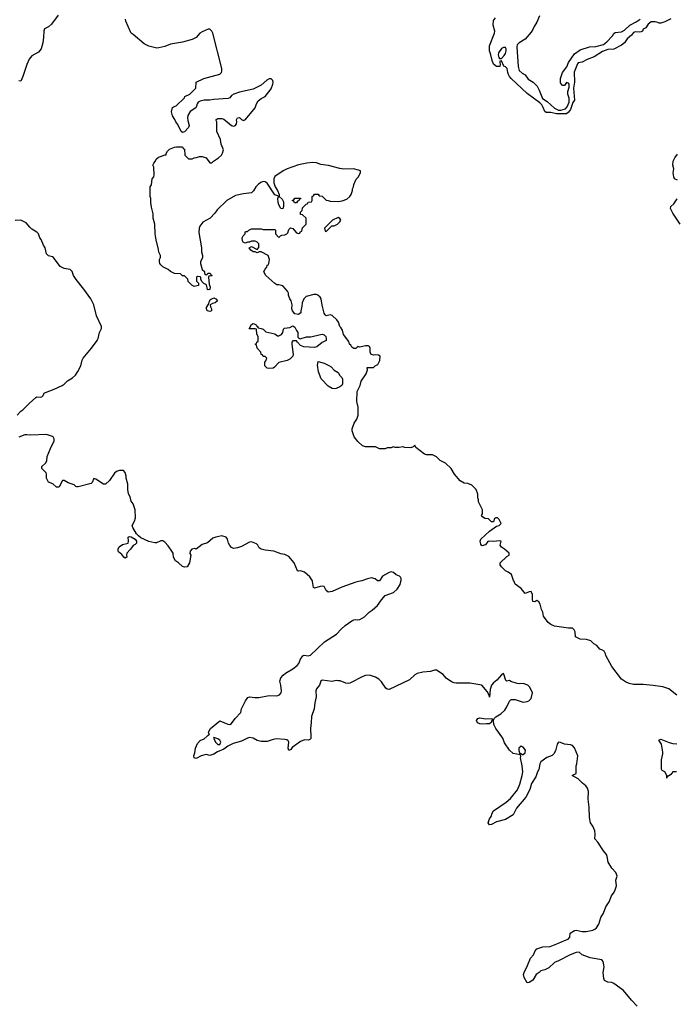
# Model space of a CAD drawing. Header units: inches. Extents: x 2347120 to 2490770, y 707513 to 877705.
# Tile 14 of 132: x 2400657 to 2407326, y 745708 to 755706. Entities that reach past the tile are written whole.
import ezdxf

# ---------------------------------------------------------------- set-up
doc = ezdxf.new("R2010")
doc.units = ezdxf.units.IN
doc.header["$MEASUREMENT"] = 0
doc.layers.add('C4704', color=7, linetype='Continuous')
doc.layers.add('C4705', color=7, linetype='Continuous')

msp = doc.modelspace()

# ---------------------------------------------------------------- linework, layer by layer
at = {"layer": 'C4704', "color": 5}
for points, elevation in [([(2406928, 745690), (2406869.5, 745749.5), (2406789, 745850), (2406690, 745921.2), (2406670, 745929.2), (2406630, 745934), (2406598, 745950), (2406589.4, 745969.4), (2406583.7, 746030), (2406592, 746090), (2406589.5, 746110), (2406582.5, 746142.5), (2406570, 746161.2), (2406450, 746181.3), (2406369.6, 746209.6), (2406337.5, 746237.5), (2406310, 746235.6), (2406247.3, 746210), (2406130, 746149.3), (2406087.9, 746132.1), (2406030, 746079), (2405990, 746059), (2405950, 746048.7), (2405931.3, 746030), (2405900.7, 746010), (2405870, 745954), (2405830, 745928.7), (2405810, 745926), (2405780.2, 745980.2), (2405774, 746010), (2405779, 746030), (2405815.9, 746104.1), (2405844.8, 746175.2), (2405874, 746210), (2405893.2, 746250), (2405909.2, 746270), (2405970, 746293), (2406043.4, 746296.6), (2406130, 746327.6), (2406190, 746357.6), (2406228.7, 746370), (2406244, 746390), (2406249, 746430), (2406290, 746459.3), (2406310, 746461.3), (2406370, 746446.7), (2406410, 746446), (2406478, 746462), (2406497.2, 746470), (2406515.2, 746484.8), (2406537.5, 746522.5), (2406557.6, 746590), (2406584.9, 746635.1), (2406610, 746698), (2406645.2, 746750), (2406666, 746810), (2406694, 746846), (2406705.6, 746870), (2406717, 746910), (2406711.8, 746970), (2406723.6, 747010), (2406719.7, 747030), (2406710, 747046.6), (2406669.7, 747089.7), (2406634, 747150), (2406625.1, 747210), (2406616.2, 747230), (2406585.5, 747265.5), (2406530, 747353.2), (2406499, 747390), (2406503.2, 747436.8), (2406498, 747470), (2406477.3, 747517.2), (2406452.7, 747550), (2406443.6, 747603.6), (2406439.8, 747710), (2406429.8, 747790), (2406434, 747870), (2406422.6, 747902.6), (2406406.5, 747926.5), (2406373.4, 747953.4), (2406330, 747999), (2406268.7, 748030), (2406308, 748052), (2406309.2, 748130), (2406316, 748150), (2406327, 748230), (2406292.6, 748312.6), (2406270, 748335.1), (2406250, 748344.5), (2406190, 748351.2), (2406150, 748367.3), (2406130, 748369.2), (2406116.3, 748350), (2406098.4, 748281.6), (2406082.8, 748250), (2406064.1, 748235.9), (2406010, 748214), (2405948.7, 748170), (2405938, 748150), (2405928.7, 748091.3), (2405915.5, 748070), (2405900.3, 748019.7), (2405854.4, 747950), (2405838.4, 747890), (2405798.4, 747810), (2405701.2, 747698.8), (2405668.2, 747631.8), (2405590, 747584), (2405499.9, 747560.1), (2405450, 747534), (2405429.5, 747529.5), (2405415.3, 747550), (2405427.6, 747590), (2405445.8, 747614.2), (2405456.2, 747650), (2405470, 747673.4), (2405598.5, 747761.5), (2405640.3, 747799.7), (2405713, 747887), (2405736.5, 747943.5), (2405760.8, 748030), (2405766, 748070), (2405761.6, 748130), (2405742, 748210), (2405746, 748226), (2405742, 748242), (2405670, 748255.3), (2405630, 748288.7), (2405582, 748362), (2405562.7, 748410), (2405492.3, 748510), (2405472.7, 748550), (2405470, 748586), (2405450, 748586), (2405444.7, 748570), (2405430, 748555.3), (2405397.5, 748557.5), (2405350, 748552.4), (2405330, 748555.4), (2405306.3, 748566.3), (2405296.9, 748590), (2405309.4, 748610), (2405330, 748616.9), (2405392.1, 748607.9), (2405450, 748611.3), (2405458, 748598), (2405470, 748594), (2405475.3, 748610), (2405492.5, 748627.5), (2405542.9, 748657.1), (2405583.3, 748696.7), (2405606, 748730), (2405632.9, 748787.1), (2405650, 748804.7), (2405690, 748802.8), (2405770, 748776), (2405810, 748782.8), (2405829.3, 748790.7), (2405850, 748812), (2405864, 748870), (2405839, 748930), (2405819, 748950), (2405770, 748965.2), (2405730, 748961.2), (2405710, 748965.2), (2405645.6, 748985.6), (2405630, 748995.3), (2405606, 748990), (2405595.3, 748995.3), (2405590, 749006), (2405579, 749050), (2405570, 749068), (2405550, 749054), (2405501.4, 748998.6), (2405470, 748974), (2405450.4, 748949.6), (2405436.4, 748903.6), (2405430, 748828), (2405426, 748846), (2405403.6, 748883.6), (2405350, 748949), (2405230, 748969.2), (2405090, 748969.3), (2405070, 748973.2), (2405044.1, 748984.1), (2404990, 749019), (2404957.7, 749057.7), (2404890, 749101.2), (2404870, 749102.7), (2404830, 749087.6), (2404750, 749079.6), (2404693.8, 749066.2), (2404670, 749052.3), (2404615.3, 749004.7), (2404410, 748906.3), (2404390, 748907.6), (2404376.9, 748916.9), (2404330, 748983.7), (2404303.7, 749010), (2404270, 749031.1), (2404210, 749049.6), (2404170, 749047.3), (2404142.8, 749037.2), (2404010.3, 748969.6), (2403994, 748966), (2403970, 748967.8), (2403911.6, 748991.6), (2403890, 748994.5), (2403870, 748995.1), (2403830, 748984.5), (2403730, 748998.7), (2403714, 748990), (2403702.4, 748950), (2403670.4, 748910), (2403663.7, 748890), (2403667.6, 748830), (2403654.6, 748770), (2403649, 748710), (2403620.3, 748630), (2403618.7, 748570), (2403610.4, 748510), (2403615.6, 748424.4), (2403612.7, 748407.3), (2403604, 748396), (2403590, 748389.3), (2403550, 748392.7), (2403510, 748377), (2403425.2, 748314.8), (2403410, 748295.3), (2403390, 748286), (2403385.2, 748310), (2403389.3, 748369.3), (2403382.7, 748382.7), (2403370, 748392.7), (2403350, 748398), (2403264.8, 748404.8), (2403230, 748397.6), (2403170, 748375.6), (2403110, 748375.4), (2403070, 748388.2), (2403030, 748411.1), (2402990, 748416), (2402969.3, 748410.7), (2402910, 748381.6), (2402824.7, 748355.3), (2402771.6, 748328.4), (2402730, 748299.5), (2402666.6, 748273.4), (2402628.4, 748248.4), (2402590, 748235.3), (2402550, 748244), (2402502, 748230), (2402450, 748204), (2402428.7, 748210), (2402425.2, 748230), (2402437.5, 748262.5), (2402443.6, 748310), (2402462, 748358), (2402490, 748387.7), (2402530, 748404), (2402562, 748430), (2402570, 748442), (2402586, 748450), (2402578, 748458), (2402575.3, 748470), (2402596, 748510), (2402690, 748586.8), (2402770, 748554), (2402790, 748550.8), (2402810, 748558.8), (2402846.6, 748610), (2402904, 748670), (2402909.4, 748710), (2402950, 748791), (2402975.5, 748824.5), (2402990, 748831), (2403043.8, 748823.8), (2403084.9, 748824.9), (2403190, 748842.6), (2403270, 748842), (2403296, 748850), (2403313.6, 748870), (2403315.6, 748890), (2403310, 748948), (2403298, 748990), (2403310, 749022), (2403333.3, 749050), (2403358, 749070), (2403430, 749113.6), (2403475.1, 749150), (2403492.6, 749170), (2403507.7, 749212.3), (2403532.7, 749247.3), (2403547.8, 749252.2), (2403588.4, 749248.4), (2403610, 749252), (2403751.3, 749388.7), (2403874.4, 749465.6), (2403921.6, 749518.4), (2403963.8, 749556.2), (2404030, 749602), (2404050.7, 749610.7), (2404070, 749614), (2404090, 749611), (2404110, 749616), (2404158.4, 749641.6), (2404205.2, 749690), (2404237.2, 749710), (2404290, 749757.3), (2404330, 749816), (2404370, 749861), (2404454, 749890), (2404490, 749922.8), (2404520.7, 749970), (2404529.2, 750000)], 80), ([(2404097.7, 750000), (2404070, 749994.5), (2403930, 749945.6), (2403830, 749900.4), (2403790, 749893.6), (2403769.7, 749909.7), (2403748, 749950), (2403730, 749954.5), (2403710, 749952), (2403650, 749933.2), (2403640.1, 749940.1), (2403631.2, 750000)], 80), ([(2407330, 748849), (2407250, 748913.2), (2407190, 748932.7), (2407090, 748946.6), (2406990, 748955.1), (2406890, 748956.3), (2406845.9, 748965.9), (2406810, 748981.6), (2406769.4, 749010), (2406670, 749139), (2406609.5, 749250), (2406606.8, 749266.8), (2406593.2, 749293.2), (2406570, 749309), (2406550, 749315.3), (2406518, 749350), (2406488, 749370), (2406458, 749398), (2406413.6, 749413.6), (2406350, 749415.3), (2406300.4, 749440.4), (2406299, 749490), (2406288.7, 749510), (2406270, 749528.7), (2406231.1, 749528.9), (2406090, 749549), (2406050, 749564), (2406023.7, 749583.7), (2405975.3, 749650), (2405969, 749690), (2405956.6, 749716.6), (2405942.7, 749770), (2405930, 749795.3), (2405910, 749808.7), (2405890, 749794), (2405870, 749798), (2405863.7, 749823.7), (2405863.7, 749870), (2405854.8, 749894.8), (2405850, 749899), (2405830, 749896), (2405790, 749878), (2405749.3, 749930), (2405690, 749974), (2405677.5, 750000)], 60), ([(2407329, 748069), (2407290, 748068.7), (2407270, 748042), (2407246, 748026), (2407234, 748026), (2407230, 748006), (2407228.7, 748030), (2407210, 748068), (2407183.1, 748083.1), (2407176.4, 748096.4), (2407175.3, 748190), (2407188, 748250), (2407188, 748270), (2407174, 748350), (2407148.4, 748391.6), (2407170, 748401), (2407254.6, 748365.4), (2407290, 748356), (2407330, 748354.8)], 60)]:
    msp.add_lwpolyline(points, dxfattribs=dict(at, elevation=elevation))
at = {"layer": 'C4704', "color": 5, "elevation": 80}
for points in [[(2402630, 748418), (2402626, 748410), (2402650, 748366), (2402670, 748347.3), (2402690, 748346.8), (2402699.5, 748370), (2402690.9, 748390.9), (2402670, 748405.2)], [(2405750, 748328), (2405726, 748310), (2405724.7, 748284.7), (2405734, 748266), (2405734, 748254), (2405746, 748254), (2405763.6, 748243.6), (2405770, 748244.7), (2405790, 748262), (2405794, 748290), (2405770, 748318)]]:
    msp.add_lwpolyline(points, close=True, dxfattribs=at)
at = {"layer": 'C4705', "color": 5}
for points, elevation in [([(2401049, 755751), (2400980.7, 755659.3), (2400950, 755635.1), (2400910, 755612.7), (2400902, 755590), (2400900.7, 755530), (2400890.7, 755470.7), (2400874.4, 755410), (2400850, 755377.6), (2400781.5, 755338.5), (2400753.8, 755306.2), (2400730, 755252.3), (2400690, 755129.2), (2400670, 755082.7), (2400650, 755085.2)], 60), ([(2407270, 755715.1), (2407210, 755683.5), (2407170, 755669.2), (2407150, 755669.4), (2407137.3, 755677.2), (2407110, 755683.9), (2407070, 755682.6), (2407038.2, 755661.8), (2407016.7, 755623.3), (2406990.7, 755609.3), (2406980.7, 755590), (2406970, 755582), (2406950, 755578.9), (2406910, 755584), (2406890, 755575.6), (2406871.7, 755550), (2406827.5, 755512.5), (2406797.8, 755470), (2406770, 755447.7), (2406690, 755405), (2406630, 755402), (2406576.3, 755383.7), (2406490, 755327.9), (2406419.3, 755300.7), (2406370, 755273.3), (2406330, 755267), (2406321.5, 755258.5), (2406288.5, 755171.5), (2406290.1, 755070), (2406283.1, 755010), (2406290.2, 754890), (2406275.6, 754864.4), (2406250, 754794.5), (2406230, 754767), (2406210, 754749), (2406110, 754749), (2406050, 754764.6), (2406003.8, 754763.8), (2405990, 754773.2), (2405975, 754815), (2405960, 754840), (2405940.1, 754860.1), (2405810, 754957.2), (2405648.5, 755110), (2405631.6, 755130), (2405622, 755150), (2405614.5, 755170), (2405609.2, 755209.2), (2405590, 755228.7), (2405574.6, 755234.6), (2405550, 755288), (2405534, 755286), (2405532, 755270), (2405538, 755250), (2405532, 755230), (2405499, 755230), (2405470, 755253.6), (2405454.3, 755290), (2405443.1, 755350), (2405427.2, 755390), (2405430, 755441), (2405480.5, 755570), (2405482.6, 755590), (2405465.8, 755650), (2405470, 755698.8), (2405490, 755726)], 40), ([(2405935.6, 755744.4), (2405910, 755679.5), (2405881.5, 755638.5), (2405870, 755608), (2405850, 755580.5), (2405790, 755506.9), (2405730.4, 755469.6), (2405710.8, 755450), (2405704.4, 755430), (2405720.3, 755230), (2405730.3, 755190), (2405761.4, 755161.4), (2405790, 755146), (2405822.8, 755102.8), (2405871.8, 755070), (2405911.8, 755030), (2405934.4, 754990), (2405967, 754907), (2406014.8, 754874.8), (2406088.9, 754808.9), (2406130, 754788), (2406153.4, 754786.6), (2406198.6, 754801.4), (2406217.7, 754822.3), (2406238, 754870), (2406236.2, 754910), (2406224, 754950), (2406224.7, 754975.3), (2406238.6, 755021.4), (2406236, 755050), (2406230, 755062), (2406210, 755068), (2406190, 755038), (2406170, 755038), (2406150, 755066), (2406149.2, 755110), (2406169.4, 755170), (2406213.6, 755226.4), (2406231.5, 755270), (2406290, 755360.4), (2406350, 755399.5), (2406444, 755430), (2406510, 755434.3), (2406585.3, 755454.7), (2406618.4, 755481.6), (2406676.4, 755543.6), (2406690, 755566.8), (2406704.2, 755575.8), (2406770, 755583), (2406798.8, 755601.2), (2406852, 755650), (2406916.6, 755683.4), (2406957, 755710)], 40), ([(2405677.5, 750000), (2405672.7, 750010), (2405652, 750072), (2405617.5, 750097.5), (2405590, 750109), (2405548.7, 750150), (2405535.3, 750170), (2405538, 750190), (2405605.6, 750254.4), (2405628, 750270), (2405628, 750290), (2405582, 750330), (2405548.7, 750350), (2405538, 750370), (2405546, 750410), (2405530, 750414), (2405470.7, 750409.3), (2405428.1, 750411.9), (2405410, 750406.6), (2405387.1, 750372.9), (2405350, 750364), (2405340.1, 750380.1), (2405332, 750410), (2405341.2, 750430), (2405430, 750511.3), (2405498, 750562), (2405526, 750570), (2405546, 750590), (2405528, 750630), (2405510, 750648), (2405492.7, 750647.3), (2405478, 750642), (2405470, 750606), (2405450, 750606), (2405418, 750638), (2405380.4, 750640.4), (2405356.4, 750656.4), (2405348.7, 750670), (2405358, 750690), (2405358, 750730), (2405318, 750810), (2405318, 750830), (2405308.7, 750850), (2405308.4, 750888.4), (2405294, 750934), (2405250, 750978), (2405210, 750995.3), (2405170, 750999), (2405130, 751022), (2405074, 751090), (2405039, 751150), (2404982, 751202), (2404928, 751230), (2404890, 751268), (2404850, 751288), (2404790, 751288), (2404770, 751295.3), (2404682, 751362), (2404670, 751386), (2404652.7, 751367.3), (2404630, 751358), (2404570, 751362), (2404550, 751368.7), (2404510, 751362), (2404470, 751362), (2404450, 751368), (2404430, 751358), (2404390, 751358), (2404370, 751348), (2404311.6, 751348.4), (2404270, 751368), (2404170, 751368.7), (2404140.2, 751380.2), (2404090, 751422), (2404055.3, 751470), (2404035.3, 751530), (2404035.3, 751550), (2404055.3, 751610), (2404082, 751650), (2404095.3, 751690), (2404095.3, 751770), (2404081.2, 751830), (2404084, 751930), (2404115.3, 751990), (2404125.6, 752034.4), (2404175.3, 752110), (2404188, 752150), (2404187.3, 752172.7), (2404250, 752174), (2404266, 752190), (2404294.6, 752205.4), (2404314.6, 752245.4), (2404318, 752290), (2404300.4, 752300.4), (2404270, 752302), (2404250, 752298), (2404227.3, 752307.3), (2404218, 752330), (2404218, 752370), (2404210, 752386), (2404194.6, 752394.6), (2404170, 752395.3), (2404110, 752382), (2404090, 752388), (2404070, 752366), (2404050, 752368), (2404030, 752382), (2404019.5, 752399.5), (2404006.6, 752410), (2403998.4, 752438.4), (2403946, 752510), (2403934.2, 752554.2), (2403920.2, 752580.2), (2403909.6, 752590), (2403895.1, 752635.1), (2403878.9, 752658.9), (2403830, 752704), (2403810, 752708.7), (2403770, 752698), (2403758, 752710), (2403750, 752726), (2403728.9, 752808.9), (2403719, 752870), (2403710, 752888), (2403686, 752910), (2403670, 752915.3), (2403646, 752914), (2403565.4, 752894.6), (2403542, 752870), (2403524.7, 752830), (2403523.6, 752796.4), (2403511.3, 752750), (2403510.8, 752729.2), (2403490, 752714), (2403450, 752720.9), (2403429.4, 752750), (2403422.7, 752770), (2403424, 752810), (2403414, 752850), (2403402, 752870), (2403388, 752910), (2403388, 752930), (2403378, 752950), (2403330, 753002), (2403290, 753014), (2403270, 753015.3), (2403248.9, 753028.9), (2403158, 753110), (2403140.4, 753140.4), (2403138, 753150), (2403150, 753174), (2403168, 753192), (2403170, 753214), (2403182, 753218), (2403188, 753232), (2403193.2, 753270), (2403182, 753310), (2403110, 753348), (2403090, 753348), (2403070, 753338), (2403050, 753348), (2403030, 753348.7), (2403004.7, 753364.7), (2402988, 753390), (2403010, 753402), (2403070, 753374), (2403087.3, 753392.7), (2403086, 753430), (2403066, 753450), (2403050, 753458), (2403010, 753458), (2402990, 753446), (2402970, 753446), (2402950, 753438), (2402940.4, 753440.4), (2402928, 753448), (2402920.4, 753460.4), (2402918, 753490), (2402926, 753510), (2402946, 753530), (2402946, 753550), (2402950, 753554), (2402970, 753554), (2402986, 753570), (2403010, 753582), (2403110, 753582), (2403130, 753574), (2403250, 753574), (2403254, 753570), (2403254, 753530), (2403290, 753494), (2403307.3, 753512.7), (2403320.4, 753519.6), (2403350, 753522), (2403370, 753532), (2403379, 753541), (2403390, 753574), (2403408.9, 753591.1), (2403430, 753584.7), (2403470, 753542), (2403490, 753534), (2403502, 753538), (2403510, 753554), (2403522, 753558), (2403530, 753594), (2403566, 753630), (2403566, 753690), (2403530, 753726), (2403508.9, 753728.9), (2403508.4, 753751.6), (2403526, 753770), (2403530, 753794), (2403567.3, 753832.7), (2403582, 753838), (2403587.3, 753852.7), (2403622, 753858), (2403626, 753870), (2403626, 753910), (2403642, 753918), (2403650, 753934), (2403690, 753934), (2403698, 753918), (2403730, 753914), (2403770, 753874), (2403791.6, 753871.6), (2403810, 753862), (2403890, 753861), (2403933.6, 753866.4), (2403978, 753882), (2404010, 753912), (2404022, 753930), (2404038, 753970), (2404038, 753990), (2404048, 754010), (2404050, 754034), (2404074.6, 754085.4), (2404093.6, 754106.4), (2404118, 754150), (2404118, 754170), (2404099.3, 754179.3), (2404046, 754190), (2403950, 754189.5), (2403910, 754193.6), (2403794.4, 754225.6), (2403717, 754237), (2403670, 754251.8), (2403630, 754254.5), (2403574, 754250), (2403490, 754232), (2403372, 754190), (2403332, 754170), (2403250, 754115.3), (2403238.8, 754090), (2403239.1, 754050), (2403250.5, 754010.5), (2403276, 753970), (2403292, 753930), (2403294, 753910), (2403323.6, 753883.6), (2403336.9, 753856.9), (2403338, 753810), (2403330, 753786), (2403310, 753788), (2403290, 753826), (2403282, 753850), (2403278, 753890), (2403286, 753910), (2403278, 753918), (2403250, 753928.7), (2403170, 754045.2), (2403150, 754059.3), (2403130, 754062.7), (2403105.8, 754054.2), (2403082.5, 754037.5), (2403056, 754010), (2403030.9, 753969.1), (2403010.9, 753949.1), (2402930, 753939), (2402850, 753922), (2402762, 753870), (2402663.5, 753776.5), (2402639.8, 753740.2), (2402591, 753690), (2402516, 753650), (2402486, 753610), (2402481, 753590), (2402475.3, 753544.7), (2402504.7, 753390), (2402504.7, 753350), (2402514, 753310), (2402514, 753290), (2402492.7, 753247.3), (2402492, 753230), (2402512, 753170), (2402534, 753150), (2402534, 753130), (2402550, 753114), (2402562, 753118), (2402568, 753132), (2402591.6, 753131.6), (2402598, 753118), (2402612, 753110), (2402610, 753106), (2402578, 753102), (2402574, 753090), (2402582, 753022), (2402590.9, 752989.1), (2402590, 752968), (2402570, 752962), (2402566, 752966), (2402554, 753014), (2402529, 753029), (2402508.7, 753048.7), (2402495.3, 753070), (2402495.3, 753090), (2402490, 753095.3), (2402462, 753098), (2402454, 753090), (2402454, 753050), (2402471.6, 753031.6), (2402471.6, 753008.4), (2402430, 752998), (2402406, 753010), (2402367.3, 753047.3), (2402366, 753070), (2402330, 753106), (2402310, 753106), (2402290, 753126), (2402228.4, 753128.4), (2402188.4, 753148.4), (2402166, 753170), (2402110, 753198), (2402090, 753218), (2402082, 753230), (2402078, 753250), (2402078, 753270), (2402087.3, 753292.7), (2402088, 753310), (2402070, 753346), (2402068.4, 753371.6), (2402042.7, 753470), (2402034, 753530), (2402029, 753630), (2402014, 753690), (2402013.6, 753733.6), (2401996.4, 753803.6), (2401988.9, 753851.1), (2401988.7, 753890), (2401982, 753910), (2401982, 754010), (2401995.3, 754030), (2402004, 754090), (2402018, 754110), (2402022, 754130), (2402018, 754210), (2402008.7, 754228.7), (2402018, 754250), (2402034, 754266), (2402044, 754290), (2402068.7, 754310), (2402134, 754334), (2402146, 754334), (2402146, 754346), (2402158, 754370), (2402178, 754390), (2402230, 754412), (2402250, 754414), (2402310, 754414), (2402318, 754398), (2402332.7, 754392.7), (2402334, 754330), (2402370, 754294), (2402410, 754292), (2402430, 754302), (2402454.6, 754305.4), (2402483.1, 754316.9), (2402510, 754318), (2402550, 754302), (2402590, 754254), (2402610, 754254), (2402626, 754270), (2402678, 754302), (2402708, 754330), (2402718, 754350), (2402726, 754386), (2402703.1, 754443.1), (2402698, 754490), (2402658, 754570), (2402658, 754670), (2402648, 754690), (2402670, 754702), (2402710, 754702), (2402730, 754696), (2402810, 754631.3), (2402830, 754626), (2402848.7, 754631.3), (2402858, 754650), (2402862, 754670), (2402858, 754690), (2402869, 754711), (2402890, 754711.3), (2402910, 754692), (2402930, 754682), (2402950, 754692), (2403048.9, 754811.1), (2403062, 754850), (2403079, 754881), (2403110, 754904.7), (2403150, 754924.7), (2403210, 755004), (2403229.8, 755050), (2403232.8, 755070), (2403227.8, 755090), (2403210, 755106.3), (2403190, 755105.4), (2403167.2, 755092.8), (2403110, 755042.7), (2403030, 755000.9), (2402888.5, 754971.5), (2402832, 754950), (2402810, 754935.3), (2402790, 754914), (2402773.7, 754906.3), (2402624.5, 754895.5), (2402589.1, 754889.1), (2402531.1, 754888.9), (2402490, 754879), (2402470.7, 754869.3), (2402458.8, 754850), (2402453.7, 754826.3), (2402444.7, 754810), (2402387.1, 754772.9), (2402365.4, 754734.6), (2402361, 754710), (2402363.5, 754683.5), (2402378, 754630), (2402372, 754610), (2402330, 754568), (2402310, 754562), (2402298, 754570), (2402263.1, 754643.1), (2402242, 754670), (2402233.6, 754693.6), (2402209.2, 754729.2), (2402199, 754770), (2402210, 754814), (2402218, 754822), (2402246, 754830), (2402330, 754914), (2402335.3, 754924.7), (2402386, 754950), (2402446, 755010), (2402450, 755072), (2402526, 755110), (2402690, 755154), (2402706, 755170), (2402710, 755182), (2402709.5, 755210), (2402617.4, 755570), (2402610, 755589.2), (2402590, 755609.4), (2402570, 755609.4), (2402510, 755584.2), (2402488.2, 755570), (2402450, 755525.6), (2402410, 755504.7), (2402310, 755478), (2402190, 755458.9), (2402130, 755435.1), (2402070, 755418.7), (2402050, 755418.4), (2401970, 755438.4), (2401920.5, 755460.5), (2401810, 755556), (2401789.2, 755569.2), (2401781.5, 755581.5), (2401734.7, 755690), (2401731.2, 755711.2)], 60), ([(2407336.6, 754076.6), (2407306.6, 754090), (2407299.3, 754110), (2407294, 754150), (2407299, 754190), (2407289.7, 754230), (2407295.1, 754270), (2407310, 754302.8), (2407338, 754342)], 40), ([(2407365.1, 753630), (2407290, 753742.4), (2407265.7, 753790), (2407271.2, 753810), (2407302.1, 753837.9), (2407333.5, 753886.5)], 40), ([(2400633.2, 751690), (2400670, 751731), (2400690, 751744.7), (2400753.2, 751810), (2400821.2, 751870), (2400830, 751874.9), (2400870, 751873.4), (2400882, 751878), (2400893.3, 751886.7), (2400910, 751916), (2400918.6, 751921.4), (2401007.2, 751952.8), (2401090, 751990.7), (2401110, 752004), (2401142, 752038), (2401194, 752070), (2401223.9, 752096.1), (2401247.9, 752132.1), (2401277, 752190), (2401292, 752250), (2401302, 752270), (2401386.6, 752370), (2401444.5, 752450), (2401454.5, 752470), (2401469.3, 752530), (2401489.3, 752570), (2401489.3, 752589.3), (2401438.6, 752698.6), (2401409.3, 752809.3), (2401379.5, 752870), (2401310, 752969.2), (2401230, 753069), (2401205.2, 753110), (2401189.3, 753149.3), (2401169.1, 753169.1), (2401110, 753181.2), (2401070, 753199), (2401002, 753290), (2400990, 753299), (2400949.4, 753309.4), (2400928, 753330), (2400915.3, 753390), (2400898, 753418), (2400874.2, 753474.2), (2400861.2, 753490), (2400849, 753530), (2400830, 753549), (2400780.1, 753580.1), (2400758.9, 753598.9), (2400723.1, 753643.1), (2400668.7, 753668.7), (2400610, 753666)], 80), ([(2403631.2, 750000), (2403630, 750008), (2403603.7, 750050), (2403550, 750097.2), (2403510, 750109.3), (2403490, 750106.6), (2403478, 750110), (2403446, 750190), (2403390, 750257), (2403350, 750274.5), (2403310, 750282), (2403238, 750310), (2403150, 750319.3), (2403109.4, 750329.4), (2403090, 750342), (2403075.3, 750370), (2403062.7, 750382.7), (2403010, 750402.7), (2402990, 750401.2), (2402910, 750355.3), (2402870, 750342), (2402830, 750338), (2402810, 750348), (2402790, 750368), (2402779, 750390), (2402769, 750430), (2402755.3, 750450), (2402710, 750465.2), (2402650, 750453.2), (2402619.8, 750440.2), (2402564.5, 750395.5), (2402510, 750377.2), (2402450, 750329), (2402435.1, 750335.1), (2402404.7, 750330), (2402388.8, 750310), (2402386.9, 750286.9), (2402396, 750270), (2402382, 750190), (2402358, 750150), (2402330, 750147.3), (2402310, 750154.5), (2402271.7, 750191.7), (2402239.3, 750210), (2402219, 750250), (2402215.3, 750290), (2402204, 750310), (2402164.7, 750364.7), (2402130, 750402), (2402110, 750415.3), (2402090, 750415.3), (2402045.4, 750394.6), (2402030, 750394), (2401970, 750407), (2401886.3, 750446.3), (2401863.6, 750463.6), (2401845.2, 750485.2), (2401806, 750550), (2401799, 750570), (2401824.7, 750615.3), (2401832.9, 750647.1), (2401829.2, 750730), (2401808.7, 750790), (2401790, 750818), (2401779.5, 750859.5), (2401764, 750890), (2401754.6, 750934.6), (2401754, 750990), (2401739, 751050), (2401739, 751070), (2401728.9, 751108.9), (2401710, 751128), (2401670, 751128.7), (2401642, 751118), (2401619.8, 751100.2), (2401570, 751028.7), (2401530, 750988.7), (2401510, 750988.7), (2401430, 751042), (2401410, 751046), (2401392.7, 751007.3), (2401382, 750998), (2401250, 750962), (2401236.9, 750963.1), (2401226.3, 750966.3), (2401210, 750982), (2401150, 751004), (2401110, 751028.7), (2401092, 751028), (2401056.9, 750963.1), (2401050, 750958), (2401030, 750958), (2400993.6, 750993.6), (2400948.9, 751008.9), (2400929.1, 751049.1), (2400929, 751090), (2400924.7, 751104.7), (2400882, 751150), (2400882, 751170), (2400918.4, 751201.6), (2400934, 751226), (2400938, 751270), (2400969.4, 751350.6), (2401008, 751430), (2401008, 751450), (2400998, 751470), (2400990, 751475.3), (2400930, 751492.7), (2400770, 751487), (2400730, 751492.3), (2400710, 751489.2), (2400650, 751467.3)], 80), ([(2404529.2, 750000), (2404532, 750010), (2404532.5, 750032.5), (2404526, 750046), (2404515.1, 750055.1), (2404482, 750070), (2404452.1, 750092.1), (2404430, 750098), (2404410, 750094.5), (2404343, 750057), (2404310, 750008.7), (2404290, 750008.7), (2404269, 750029), (2404230, 750039), (2404190, 750029), (2404133, 750007), (2404097.7, 750000)], 80)]:
    msp.add_lwpolyline(points, dxfattribs=dict(at, elevation=elevation))
for points, elevation in [([(2405570, 755424), (2405550, 755413.2), (2405519.1, 755370), (2405514.8, 755350), (2405523.5, 755323.5), (2405530, 755312), (2405550, 755312), (2405578.6, 755341.4), (2405590, 755362), (2405598, 755390), (2405597.2, 755410), (2405590, 755422)], 40), ([(2403470, 753846), (2403447.3, 753847.3), (2403442, 753862), (2403427.3, 753867.3), (2403427.3, 753872.7), (2403442, 753878), (2403450, 753894), (2403510, 753894), (2403512.7, 753887.3), (2403498, 753882), (2403492.7, 753867.3), (2403478, 753862)], 60), ([(2403890, 753698), (2403834, 753670), (2403754, 753590), (2403758, 753558), (2403770, 753554), (2403827.3, 753612.7), (2403850, 753614), (2403886, 753630), (2403910, 753654), (2403918, 753670), (2403910, 753686)], 60), ([(2402590, 752743.7), (2402562, 752750), (2402554, 752770), (2402555.3, 752784.7), (2402578, 752822), (2402580.4, 752839.6), (2402596.4, 752863.6), (2402630, 752882), (2402650, 752872), (2402664.7, 752850), (2402642, 752830), (2402614.8, 752825.2), (2402592, 752810), (2402594.8, 752790), (2402606.8, 752770), (2402604.7, 752750)], 60), ([(2403290, 752496), (2403315.3, 752510), (2403329, 752530), (2403338, 752562), (2403346, 752574), (2403399.3, 752580.7), (2403430, 752596), (2403450, 752584.7), (2403470, 752551.3), (2403480.7, 752530), (2403482, 752482), (2403491, 752471), (2403504.7, 752464.7), (2403570, 752486.8), (2403612.9, 752487.1), (2403711.1, 752511.1), (2403730, 752511.3), (2403750, 752504.7), (2403764.7, 752490), (2403771.3, 752470), (2403770.8, 752449.2), (2403730, 752429), (2403675.9, 752384.1), (2403650, 752377.2), (2403543.1, 752383.1), (2403510, 752398), (2403478, 752430), (2403470, 752446), (2403430, 752446), (2403422, 752430), (2403422, 752410), (2403435.3, 752304.7), (2403431.3, 752288.7), (2403399.8, 752260.2), (2403374.4, 752245.6), (2403290, 752226), (2403243.6, 752176.4), (2403230, 752168.7), (2403190, 752164), (2403169.2, 752169.2), (2403148, 752190), (2403146, 752230), (2403156.4, 752243.6), (2403166, 752270), (2403150, 752286), (2403130, 752286), (2403122, 752302), (2403110, 752306), (2403106, 752330), (2403068, 752370), (2403062, 752402), (2403048, 752410), (2403062, 752418), (2403066, 752430), (2403078, 752442), (2403078, 752490), (2403067.3, 752512.7), (2403062, 752562), (2403050, 752566), (2402988, 752568), (2403010, 752612), (2403030, 752622), (2403054, 752610), (2403058, 752598), (2403070, 752594), (2403078, 752578), (2403110, 752572), (2403130, 752562), (2403156.9, 752536.9), (2403250, 752514.8), (2403276.9, 752496.9)], 60), ([(2403850, 751957.2), (2403830, 751961.2), (2403790, 751985.2), (2403720.3, 752060.3), (2403691.8, 752131.8), (2403683.2, 752196.8), (2403690, 752234), (2403750, 752219.3), (2403795.8, 752195.8), (2403819.6, 752179.6), (2403850, 752146), (2403890, 752122), (2403910, 752092), (2403930, 752074), (2403936, 752056), (2403934.8, 752010), (2403927.5, 751992.5), (2403910, 751979.3), (2403870, 751961.2)], 60), ([(2401730, 750239), (2401715.3, 750250), (2401696, 750276), (2401662, 750302), (2401657.2, 750310), (2401656, 750330), (2401667.3, 750352.7), (2401701.5, 750378.5), (2401758, 750390), (2401762, 750410), (2401758, 750450), (2401770, 750458), (2401790, 750454), (2401831.7, 750431.7), (2401842, 750410), (2401842.8, 750390), (2401830, 750377.2), (2401810, 750368.7), (2401784, 750330), (2401746, 750290), (2401741, 750270), (2401744.7, 750250)], 80)]:
    msp.add_lwpolyline(points, close=True, dxfattribs=dict(at, elevation=elevation))

doc.saveas('drawing.dxf')
